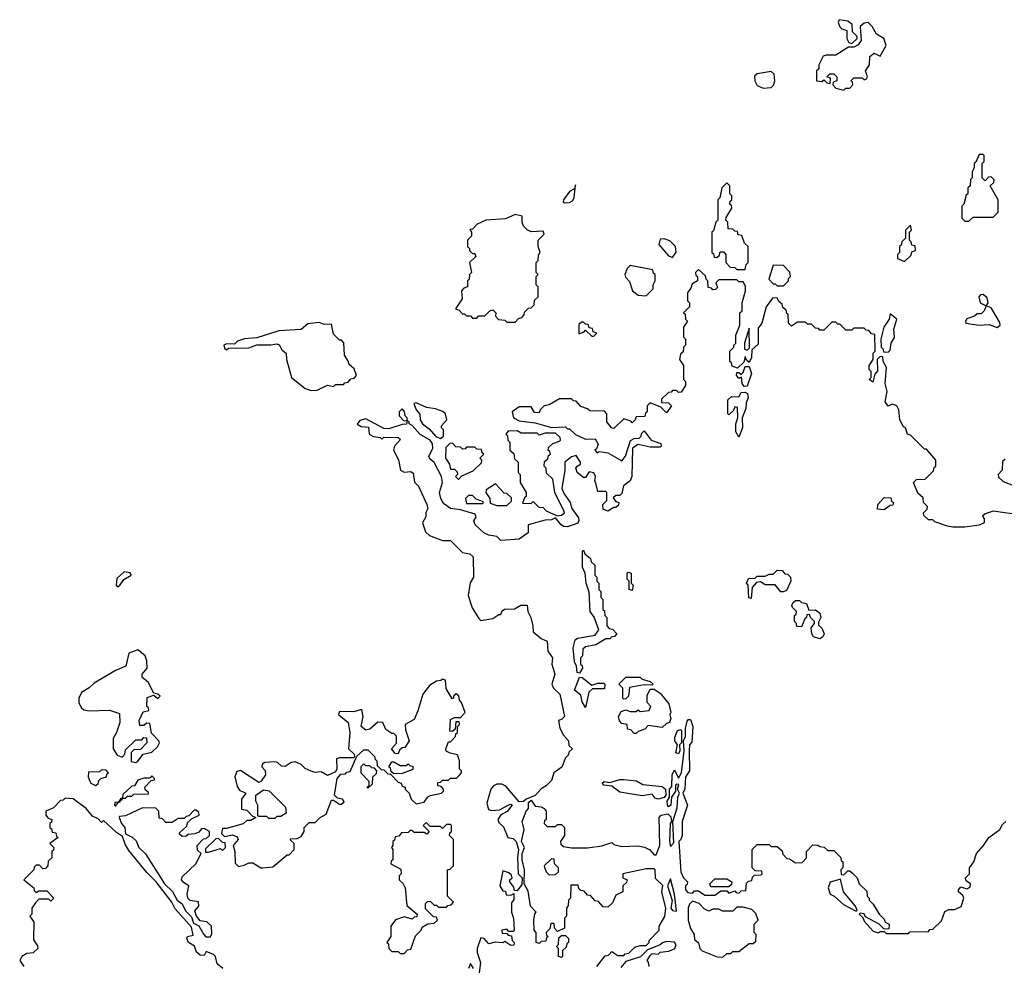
# Model space of a CAD drawing. Extents: x 1980017 to 2252640, y 74400 to 266395.
# Tile 116 of 256: x 2026050 to 2030930, y 242287 to 246979. Entities that reach past the tile are written whole.
import ezdxf

# ---------------------------------------------------------------- set-up
doc = ezdxf.new("R2010")
doc.units = 0

msp = doc.modelspace()

# ---------------------------------------------------------------- linework, layer by layer
at = {"layer": '0CON20XD'}
for points in [[(2030175, 246860), (2030200, 246885), (2030200, 246895), (2030178.3, 246918.3), (2030176.7, 246955), (2030155, 246971.2), (2030111.4, 246978.6), (2030106, 246965), (2030115, 246942.5), (2030125, 246932.5), (2030150, 246925), (2030150, 246885), (2030160, 246865), (2030175, 246860)], [(2030135, 246630), (2030145, 246640), (2030165, 246640), (2030180, 246655), (2030178.3, 246668.3), (2030170, 246675), (2030185, 246690), (2030225, 246690), (2030235, 246680), (2030247.5, 246685), (2030252.5, 246695), (2030242.5, 246725), (2030262.5, 246755), (2030263.9, 246796.1), (2030285, 246812.5), (2030315, 246797.5), (2030345, 246850), (2030333.3, 246885), (2030296.7, 246906.7), (2030274.3, 246945), (2030255, 246964.2), (2030235, 246962), (2030216.2, 246945), (2030220, 246875), (2030206.4, 246853.6), (2030185, 246842.5), (2030158.3, 246841.7), (2030095, 246802.5), (2030047, 246803), (2030033, 246797), (2030010, 246755), (2030010, 246735), (2030000, 246725), (2030000, 246675), (2030025, 246672.5), (2030035, 246680), (2030050, 246665), (2030067.5, 246662.5), (2030068.3, 246688.3), (2030050, 246695), (2030065, 246710), (2030085, 246710), (2030100, 246695), (2030100, 246675), (2030081.7, 246668.3), (2030080, 246655), (2030095, 246640), (2030135, 246630)], [(2029735, 246640), (2029775, 246642.5), (2029786.1, 246653.9), (2029793.3, 246675), (2029788.8, 246708.8), (2029775, 246722.5), (2029705, 246710), (2029691.7, 246698.3), (2029693.3, 246675), (2029705, 246652.5), (2029735, 246640)], [(2030755, 245980), (2030775, 246000), (2030875, 246000), (2030900, 246025), (2030900, 246085), (2030860, 246155), (2030878.3, 246171.7), (2030880, 246185), (2030865, 246200), (2030851.7, 246198.3), (2030835, 246180), (2030820, 246195), (2030820, 246265), (2030830, 246275), (2030830, 246305), (2030825, 246310), (2030805, 246310), (2030788.3, 246271.7), (2030780, 246265), (2030780, 246245), (2030770, 246225), (2030770, 246195), (2030763, 246187), (2030760, 246155), (2030750, 246145), (2030750, 246115), (2030741.7, 246108.3), (2030730, 246065), (2030720, 246055), (2030720, 245995), (2030735, 245980), (2030755, 245980)], [(2028750.5, 246070.5), (2028775, 246072.5), (2028789.5, 246080.5), (2028798.8, 246095), (2028805, 246160), (2028800, 246140), (2028775, 246126.2), (2028746, 246085), (2028744, 246075), (2028750.5, 246070.5)], [(2029645, 245740), (2029650, 245765), (2029660, 245775), (2029660, 245855), (2029641.7, 245871.7), (2029628.3, 245908.3), (2029611.7, 245911.7), (2029608.3, 245928.3), (2029595, 245930), (2029585, 245940), (2029561.7, 245941.7), (2029560, 245975), (2029550, 245985), (2029551.7, 245998.3), (2029580, 246045), (2029578.3, 246058.3), (2029570, 246065), (2029571.7, 246078.3), (2029580, 246085), (2029580, 246105), (2029570, 246115), (2029570, 246155), (2029555, 246170), (2029530, 246145), (2029520, 246095), (2029510, 246085), (2029510, 245985), (2029500, 245975), (2029488.3, 245931.7), (2029480, 245925), (2029480, 245825), (2029488.3, 245818.3), (2029491.7, 245801.7), (2029505, 245800), (2029518.3, 245811.7), (2029521.7, 245828.3), (2029538.3, 245828.3), (2029550, 245815), (2029550, 245775), (2029571.7, 245751.7), (2029595, 245750), (2029605, 245740), (2029645, 245740)], [(2028505, 245480), (2028521.7, 245498.3), (2028538.3, 245501.7), (2028550, 245515), (2028551.7, 245528.3), (2028571.7, 245548.3), (2028585, 245550), (2028600, 245565), (2028601.7, 245588.3), (2028620, 245605), (2028620, 245655), (2028610, 245665), (2028610, 245705), (2028620, 245715), (2028610, 245725), (2028610, 245775), (2028620, 245785), (2028621.7, 245811.7), (2028630, 245825), (2028620, 245855), (2028620, 245885), (2028650, 245915), (2028645, 245930), (2028585, 245927.5), (2028565, 245937.5), (2028547.5, 245955), (2028540, 245975), (2028540, 246005), (2028505, 246012.5), (2028458.1, 245991.9), (2028360, 245985), (2028317.5, 245965), (2028295, 245940), (2028281.7, 245938.3), (2028290, 245925), (2028290, 245905), (2028270, 245885), (2028270, 245855), (2028280, 245845), (2028280, 245835), (2028295, 245820), (2028305, 245820), (2028310, 245805), (2028280, 245775), (2028290, 245725), (2028280, 245715), (2028278.3, 245691.7), (2028270, 245685), (2028270, 245655), (2028251.7, 245648.3), (2028240, 245635), (2028242.5, 245595), (2028210, 245545), (2028228.3, 245538.3), (2028245, 245520), (2028255, 245520), (2028265, 245510), (2028285, 245510), (2028295, 245500), (2028315, 245500), (2028325, 245510), (2028355, 245510), (2028380, 245535), (2028395, 245540), (2028410, 245525), (2028408.3, 245508.3), (2028423, 245493), (2028455, 245490), (2028465, 245480), (2028505, 245480)], [(2030435, 245780), (2030468.3, 245811.7), (2030471.7, 245828.3), (2030490, 245835), (2030488.3, 245858.3), (2030471.7, 245861.7), (2030468.3, 245878.3), (2030460, 245885), (2030460, 245925), (2030470, 245935), (2030465, 245960), (2030440, 245935), (2030440, 245895), (2030421.7, 245878.3), (2030418.3, 245861.7), (2030410, 245855), (2030410, 245825), (2030400, 245815), (2030400, 245795), (2030435, 245780)], [(2029285, 245800), (2029302.9, 245827.1), (2029300.8, 245855), (2029271.7, 245881.7), (2029245, 245892.5), (2029225, 245890), (2029217.5, 245865), (2029265, 245807.5), (2029285, 245800)], [(2029155, 245610), (2029190, 245645), (2029190, 245665), (2029200, 245685), (2029200, 245715), (2029191.7, 245721.7), (2029188.3, 245738.3), (2029075, 245760), (2029060, 245745), (2029050, 245715), (2029053, 245703), (2029071.7, 245681.7), (2029087.5, 245635), (2029115, 245612.5), (2029155, 245610)], [(2029835, 245660), (2029860, 245685), (2029860, 245695), (2029870, 245705), (2029867, 245727), (2029835, 245760), (2029785, 245762.5), (2029763, 245693), (2029785, 245670), (2029795, 245670), (2029805, 245660), (2029835, 245660)], [(2031015, 244522.5), (2030875, 244542.5), (2030835, 244530), (2030821.7, 244518.3), (2030830, 244505), (2030830, 244485), (2030805, 244473.3), (2030735, 244462.5), (2030675, 244462.5), (2030648.3, 244468.3), (2030585, 244490), (2030575, 244500), (2030555, 244500), (2030531.7, 244521.7), (2030530, 244535), (2030548.3, 244551.7), (2030550, 244565), (2030530, 244585), (2030528.3, 244608.3), (2030501.7, 244631.7), (2030480, 244685), (2030495, 244700), (2030538.3, 244701.7), (2030578.3, 244741.7), (2030581.7, 244758.3), (2030590, 244765), (2030590, 244795), (2030545, 244850), (2030535, 244850), (2030465, 244920), (2030450, 244925), (2030440, 244955), (2030430, 244960), (2030412.5, 244995), (2030407.5, 245045), (2030397.5, 245065), (2030375, 245072.5), (2030355, 245062.5), (2030340, 245085), (2030348.8, 245135), (2030340, 245175), (2030346.7, 245255), (2030330, 245285), (2030328.3, 245308.3), (2030315, 245310), (2030300, 245295), (2030301.7, 245238.3), (2030288.3, 245221.7), (2030278.3, 245181.7), (2030260, 245195), (2030270, 245205), (2030270, 245235), (2030260, 245245), (2030260, 245265), (2030280, 245295), (2030280, 245325), (2030290, 245335), (2030288.3, 245418.3), (2030271.7, 245421.7), (2030258.3, 245438.3), (2030245, 245440), (2030235, 245450), (2030185, 245450), (2030175, 245440), (2030145, 245440), (2030115, 245470), (2030105, 245470), (2030095, 245480), (2030075, 245480), (2030035, 245440), (2030015, 245440), (2030008.3, 245448.3), (2029995, 245450), (2029975, 245470), (2029955, 245470), (2029945, 245480), (2029905, 245480), (2029875, 245460), (2029860, 245475), (2029858.3, 245518.3), (2029851.7, 245521.7), (2029848.3, 245538.3), (2029831.7, 245551.7), (2029828.3, 245568.3), (2029811.7, 245581.7), (2029805, 245600), (2029781.7, 245598.3), (2029750, 245555), (2029727.5, 245475), (2029710.7, 245449.3), (2029709.3, 245370.7), (2029678.3, 245341.7), (2029676.2, 245305), (2029665, 245280), (2029651.7, 245291.7), (2029645, 245310), (2029638.3, 245281.7), (2029608.3, 245251.7), (2029581.7, 245261.7), (2029578.3, 245278.3), (2029570, 245285), (2029570, 245335), (2029590, 245355), (2029590, 245365), (2029600, 245375), (2029600, 245415), (2029620, 245465), (2029620, 245525), (2029630, 245535), (2029630, 245575), (2029647.5, 245635), (2029647, 245657), (2029635, 245680), (2029615, 245680), (2029605, 245690), (2029515, 245690), (2029500, 245675), (2029508.3, 245651.7), (2029498.3, 245641.7), (2029485, 245640), (2029478.3, 245648.3), (2029461.7, 245651.7), (2029460, 245685), (2029451.7, 245691.7), (2029448.3, 245708.3), (2029415, 245740), (2029400, 245725), (2029401.7, 245711.7), (2029410, 245705), (2029410, 245685), (2029381.7, 245668.3), (2029378.3, 245651.7), (2029360, 245625), (2029360, 245585), (2029370, 245575), (2029370, 245555), (2029340, 245525), (2029348.3, 245518.3), (2029350, 245495), (2029360, 245485), (2029340, 245455), (2029340, 245405), (2029350, 245395), (2029350, 245365), (2029340, 245355), (2029338.3, 245331.7), (2029325, 245320), (2029320, 245295), (2029340, 245265), (2029340, 245195), (2029350, 245185), (2029350, 245165), (2029328.3, 245131.7), (2029315, 245130), (2029305, 245140), (2029285, 245140), (2029278.3, 245131.7), (2029265, 245130), (2029231.7, 245098.3), (2029231.7, 245081.7), (2029265, 245080), (2029280, 245065), (2029255, 245030), (2029228.3, 245058.3), (2029175, 245080), (2029160, 245065), (2029160, 245035), (2029151.7, 245028.3), (2029148.3, 245011.7), (2029105, 245010), (2029100, 244995), (2029085, 244980), (2029078.3, 244988.3), (2029045, 245000), (2028995, 244952.5), (2028982.5, 244955), (2028960, 244985), (2028960, 245025), (2028948.3, 245038.3), (2028875, 245040), (2028865, 245050), (2028831.7, 245061.7), (2028808.3, 245088.3), (2028795, 245090), (2028785, 245100), (2028725, 245100), (2028675, 245070), (2028650, 245065), (2028630, 245045), (2028625, 245030), (2028601.7, 245031.7), (2028585, 245060), (2028525, 245060), (2028490, 245035), (2028496.7, 245005), (2028525, 244990), (2028605, 244980), (2028685, 244957.5), (2028755, 244960), (2028765, 244950), (2028775, 244950), (2028805, 244922.5), (2028855, 244900), (2028901.7, 244901.7), (2028916.7, 244875), (2028908.3, 244851.7), (2028900, 244845), (2028911.7, 244831.7), (2028922.5, 244837.5), (2028965, 244832.5), (2029035, 244792.5), (2029052.5, 244815), (2029077, 244893), (2029095, 244902.5), (2029120, 244905), (2029130, 244915), (2029131.7, 244928.3), (2029145, 244940), (2029180, 244895), (2029228.3, 244878.3), (2029230, 244865), (2029225, 244860), (2029175, 244860), (2029115, 244872.5), (2029087.5, 244855), (2029083.3, 244715), (2029076.4, 244693.6), (2029042.5, 244667.5), (2029035, 244630), (2029025, 244620), (2029005, 244620), (2028991.7, 244608.3), (2029005, 244590), (2029020, 244585), (2029018.3, 244571.7), (2029005, 244560), (2028995, 244560), (2028965, 244542.5), (2028941.7, 244551.7), (2028940, 244575), (2028960, 244595), (2028960, 244635), (2028955, 244640), (2028915, 244640), (2028907.5, 244675), (2028900, 244695), (2028903.3, 244715), (2028895, 244732.5), (2028873, 244737), (2028855, 244710), (2028845, 244710), (2028812.5, 244735), (2028806.7, 244755), (2028813.6, 244766.4), (2028830, 244775), (2028830, 244785), (2028808.3, 244818.3), (2028785, 244812.5), (2028752.5, 244785), (2028752.5, 244745), (2028737.5, 244655), (2028747.9, 244627.9), (2028778.6, 244585), (2028786, 244555), (2028819.1, 244509.1), (2028821.9, 244495), (2028816.3, 244483.7), (2028765, 244465.6), (2028747.1, 244467.1), (2028734.3, 244474.3), (2028705, 244510), (2028685, 244498.8), (2028655, 244498), (2028570, 244475), (2028570, 244435), (2028525, 244403.3), (2028435, 244397.5), (2028415, 244417.5), (2028375, 244423.3), (2028350, 244435), (2028307.5, 244475), (2028301.2, 244495), (2028312.5, 244515), (2028307.1, 244527.1), (2028235, 244550), (2028185, 244555.7), (2028150.2, 244580.2), (2028136.7, 244605), (2028130.6, 244635), (2028145.8, 244684.2), (2028140.6, 244715), (2028105, 244783.8), (2028082.2, 244802.2), (2028077.5, 244815), (2028096.9, 244853.1), (2028095.5, 244875.5), (2028083.8, 244895), (2028035, 244922.5), (2027995, 244967.5), (2027980, 244975), (2027980, 244985), (2027970, 244990), (2027970, 245005), (2027960, 245015), (2027957, 245037), (2027945, 245050), (2027930, 245035), (2027930, 245015), (2027951.7, 244991.7), (2027970, 244990), (2027967, 244973), (2027945, 244972.5), (2027879.3, 244950.7), (2027855, 244952.5), (2027765, 245000), (2027735, 244992.5), (2027723, 244973), (2027743, 244963), (2027778.3, 244958.3), (2027782.5, 244925), (2027803, 244913), (2027837, 244907), (2027845, 244900), (2027855, 244910), (2027925, 244907.5), (2027937, 244897), (2027907.5, 244865), (2027902.5, 244845), (2027927, 244797), (2027937.5, 244745), (2027955, 244736.7), (2027989.3, 244739.3), (2028000.7, 244730.7), (2028006.1, 244686.1), (2028026.1, 244666.1), (2028068, 244575), (2028072.5, 244555), (2028063.6, 244536.4), (2028063.3, 244515), (2028046.2, 244485), (2028060.8, 244440.8), (2028081.7, 244421.7), (2028145, 244397.5), (2028185, 244397.5), (2028245, 244337.5), (2028281.7, 244331.7), (2028297, 244317), (2028300, 244215), (2028283, 244187), (2028272.5, 244125), (2028293, 244063), (2028325, 244010), (2028335, 244000), (2028395, 244010), (2028425, 244030), (2028435, 244030), (2028441.7, 244048.3), (2028452.5, 244057.5), (2028501.7, 244058.3), (2028533.3, 244076.7), (2028565, 244076.7), (2028568.8, 244045), (2028583.8, 244015), (2028593.8, 243975), (2028594.3, 243944.3), (2028635, 243912), (2028665, 243897.5), (2028668.3, 243848.3), (2028690, 243815), (2028687.5, 243785), (2028702.5, 243735), (2028686.7, 243685), (2028696.2, 243665), (2028726.7, 243635), (2028750, 243525), (2028735, 243510), (2028720, 243505), (2028727, 243467), (2028745, 243432.5), (2028770, 243405), (2028771.7, 243381.7), (2028790, 243365), (2028771.7, 243348.3), (2028770, 243335), (2028755, 243320), (2028736.4, 243273.6), (2028697.5, 243245), (2028685, 243207.5), (2028659.5, 243180.5), (2028634.4, 243165.6), (2028605, 243132.5), (2028560, 243115), (2028547, 243103), (2028525, 243102.5), (2028459.3, 243179.3), (2028439.1, 243189.1), (2028415, 243190), (2028398.1, 243181.9), (2028385.8, 243165), (2028365.7, 243095), (2028373.3, 243063.3), (2028388.3, 243058.3), (2028428.1, 243061.9), (2028475, 243086.7), (2028485, 243090), (2028490, 243085), (2028466.7, 243053.3), (2028435, 243036.7), (2028420, 243015), (2028425, 243000), (2028448.3, 242978.3), (2028470, 242925), (2028495, 242920), (2028510, 242905), (2028522.5, 242865), (2028517.5, 242825), (2028520, 242745), (2028540, 242725), (2028538.3, 242691.7), (2028515, 242660), (2028501.7, 242661.7), (2028498.3, 242678.3), (2028480, 242705), (2028480, 242715), (2028490, 242725), (2028488.3, 242738.3), (2028475, 242750), (2028445, 242760), (2028430, 242685), (2028445, 242660), (2028458.3, 242658.3), (2028461.7, 242641.7), (2028485, 242640), (2028498.3, 242648.3), (2028498.3, 242618.3)], [(2030895, 245453.3), (2030910, 245465), (2030907, 245477), (2030865, 245550), (2030840, 245560), (2030850, 245575), (2030845, 245600), (2030826, 245616), (2030812.5, 245615), (2030803.3, 245605), (2030810, 245575), (2030840, 245560), (2030830, 245535), (2030815, 245520), (2030795, 245520), (2030781.7, 245508.3), (2030744, 245496), (2030737.5, 245485), (2030740, 245475), (2030805, 245463.8), (2030855, 245467.5), (2030895, 245453.3)], [(2030355, 245330), (2030365, 245340), (2030370, 245375), (2030386.1, 245403.9), (2030382.5, 245445), (2030397.5, 245495), (2030365, 245520), (2030360, 245495), (2030332.5, 245455), (2030317.5, 245395), (2030320, 245355), (2030330, 245345), (2030331.7, 245331.7), (2030355, 245330)], [(2027495, 245140), (2027525, 245142.5), (2027575, 245167.5), (2027605, 245160), (2027615, 245170), (2027655, 245170), (2027661.7, 245178.3), (2027678.3, 245181.7), (2027691.7, 245198.3), (2027708.3, 245201.7), (2027720, 245215), (2027708.3, 245248.3), (2027681.7, 245271.7), (2027680, 245285), (2027660, 245315), (2027657, 245377), (2027645, 245390), (2027635, 245390), (2027605, 245420), (2027595, 245470), (2027558.3, 245468.3), (2027535, 245477.5), (2027478.3, 245471.7), (2027445, 245442.5), (2027333.6, 245436.4), (2027225, 245402.5), (2027163.6, 245396.4), (2027130, 245385), (2027115, 245370), (2027075, 245372.5), (2027062.5, 245365), (2027065, 245350), (2027075, 245342.5), (2027085, 245350), (2027185, 245352.5), (2027225, 245367.5), (2027295, 245366.7), (2027325, 245372.5), (2027336.4, 245366.4), (2027350.7, 245340.7), (2027370, 245325), (2027372.5, 245295), (2027397.5, 245205), (2027465, 245150), (2027495, 245140)], [(2028895, 245410), (2028910, 245425), (2028891.7, 245431.7), (2028888.3, 245448.3), (2028871.7, 245451.7), (2028868.3, 245468.3), (2028855, 245470), (2028845, 245480), (2028835, 245480), (2028821.7, 245468.3), (2028821.7, 245421.7), (2028848.3, 245431.7), (2028855, 245440), (2028885, 245410), (2028895, 245410)], [(2029655, 245340), (2029667.5, 245352.5), (2029665, 245450), (2029642.5, 245375), (2029642.5, 245345), (2029655, 245340)], [(2029640, 245160), (2029630, 245175), (2029627, 245207), (2029615, 245200), (2029603, 245217), (2029605, 245230), (2029615, 245230), (2029625, 245220), (2029635, 245230), (2029645, 245260), (2029665, 245260), (2029676.7, 245225), (2029655, 245162.5), (2029640, 245160)], [(2029615, 244910), (2029600, 244935), (2029600, 244975), (2029610, 245005), (2029607, 245057), (2029595, 245060), (2029588.3, 245041.7), (2029565, 245020), (2029560, 245025), (2029560, 245095), (2029578.3, 245111.7), (2029615, 245110), (2029625, 245130), (2029645, 245132.5), (2029657.5, 245125), (2029660, 245105), (2029650.7, 245079.3), (2029649.3, 245050.7), (2029630, 245005), (2029632.5, 244955), (2029615, 244910)], [(2028135, 244902.5), (2028150, 244915), (2028150, 244945), (2028140, 244955), (2028140, 244965), (2028167.5, 244995), (2028161.2, 245025), (2028146.8, 245036.8), (2028110.5, 245050.5), (2028066.7, 245056.7), (2028015, 245078.8), (2028004, 245076), (2028014.3, 245044.3), (2028033.9, 245023.9), (2028034.2, 244995), (2028045.8, 244975), (2028080, 244950), (2028113.2, 244913.2), (2028135, 244902.5)], [(2028715, 244520), (2028735, 244522.5), (2028750, 244535), (2028747.5, 244545), (2028702.5, 244635), (2028691.7, 244701.7), (2028661.7, 244731.7), (2028660, 244755), (2028650, 244765), (2028651.7, 244788.3), (2028668.3, 244801.7), (2028671.7, 244818.3), (2028680, 244825), (2028678.3, 244838.3), (2028670, 244845), (2028671.7, 244858.3), (2028691.7, 244878.3), (2028725, 244890), (2028730, 244895), (2028728.3, 244908.3), (2028705, 244930), (2028655, 244930), (2028625, 244920), (2028615, 244930), (2028535, 244930), (2028515, 244940), (2028471.7, 244938.3), (2028460, 244925), (2028468.3, 244918.3), (2028470, 244895), (2028480, 244885), (2028480, 244845), (2028498.3, 244828.3), (2028501.7, 244801.7), (2028520, 244785), (2028520, 244735), (2028530, 244725), (2028530, 244685), (2028560, 244635), (2028560, 244615), (2028551.7, 244608.3), (2028541.7, 244581.7), (2028585, 244580), (2028595, 244590), (2028623, 244563), (2028645, 244560), (2028660, 244545), (2028695, 244527.5), (2028715, 244520)], [(2028225, 244700), (2028241.7, 244718.3), (2028298.3, 244741.7), (2028338.3, 244781.7), (2028340, 244795), (2028330, 244805), (2028350, 244825), (2028341.7, 244831.7), (2028338.3, 244848.3), (2028315, 244850), (2028305, 244860), (2028265, 244860), (2028258.3, 244851.7), (2028245, 244850), (2028235, 244860), (2028211.7, 244861.7), (2028195, 244880), (2028181.7, 244878.3), (2028161.7, 244858.3), (2028160, 244805), (2028180, 244775), (2028185, 244750), (2028205, 244750), (2028218.3, 244738.3), (2028220, 244725), (2028210, 244715), (2028225, 244700)], [(2030935, 244800), (2030921.7, 244788.3), (2030920, 244745), (2030900, 244725), (2030901.7, 244711.7), (2030925, 244690), (2030975, 244670)], [(2028465, 244570), (2028488.3, 244591.7), (2028488.3, 244608.3), (2028465, 244630), (2028451.7, 244631.7), (2028408.3, 244678.3), (2028361.7, 244648.3), (2028360, 244635), (2028380, 244605), (2028381.7, 244581.7), (2028415, 244570), (2028465, 244570)], [(2028345, 244580), (2028348.3, 244588.3), (2028311.7, 244601.7), (2028295, 244620), (2028275, 244620), (2028260, 244605), (2028265, 244580), (2028345, 244580)], [(2030335, 244550), (2030301.7, 244551.7), (2030302.5, 244575), (2030335, 244610), (2030368.3, 244608.3), (2030371.7, 244591.7), (2030380, 244585), (2030378.3, 244571.7), (2030365, 244570), (2030335, 244550)], [(2028825, 243740), (2028813, 243743), (2028810, 243775), (2028800, 243795), (2028793.3, 243865), (2028802.5, 243905), (2028815, 243912.5), (2028901.7, 243928.3), (2028920, 243955), (2028897, 244017), (2028877.5, 244045), (2028871.7, 244141.7), (2028857.5, 244185), (2028852.5, 244235), (2028840, 244265), (2028840, 244345), (2028845, 244350), (2028851.7, 244331.7), (2028878.3, 244308.3), (2028881.7, 244291.7), (2028900, 244275), (2028900, 244225), (2028910, 244215), (2028910, 244195), (2028920, 244185), (2028920, 244155), (2028930, 244145), (2028930, 244115), (2028940, 244105), (2028940, 244055), (2028948.3, 244048.3), (2028950, 244025), (2028960, 244015), (2028960, 243975), (2028971.7, 243961.7), (2028988.3, 243958.3), (2029010, 243935), (2028998.3, 243921.7), (2028985, 243920), (2028975, 243910), (2028955, 243910), (2028905, 243880), (2028855, 243870), (2028841.7, 243858.3), (2028840, 243825), (2028830, 243815), (2028830, 243785), (2028838.3, 243778.3), (2028840, 243765), (2028825, 243740)], [(2029675, 244110), (2029663, 244113), (2029660, 244175), (2029652.5, 244185), (2029661.7, 244208.3), (2029695, 244210), (2029705, 244220), (2029745, 244220), (2029765, 244230), (2029785, 244230), (2029805, 244250), (2029828.3, 244248.3), (2029841.7, 244231.7), (2029855, 244230), (2029870, 244215), (2029872.5, 244195), (2029850, 244150), (2029835, 244142.5), (2029822.5, 244142.5), (2029795, 244177.5), (2029745, 244177.5), (2029721.7, 244191.7), (2029701.7, 244188.3), (2029680, 244165), (2029675, 244110)], [(2026535, 244167.5), (2026545, 244172.5), (2026566.1, 244203.9), (2026603.3, 244225), (2026597.5, 244237.5), (2026568.3, 244241.7), (2026530.7, 244209.3), (2026527.5, 244175), (2026535, 244167.5)], [(2029085, 244150), (2029070, 244155), (2029070, 244195), (2029060, 244205), (2029060, 244235), (2029065, 244240), (2029080, 244235), (2029080, 244185), (2029090, 244175), (2029085, 244150)], [(2030015, 243910), (2029985, 243920), (2029976.7, 243935), (2029972.5, 243965), (2029990, 243985), (2029990, 243995), (2029970, 244015), (2029965, 244030), (2029951.7, 244028.3), (2029950, 244015), (2029941.7, 244008.3), (2029925, 243970), (2029901.7, 243971.7), (2029900, 243985), (2029890, 243995), (2029890, 244025), (2029898.3, 244031.7), (2029900, 244045), (2029880, 244065), (2029877.5, 244075), (2029881.7, 244088.3), (2029895, 244100), (2029915, 244100), (2029925, 244090), (2029950, 244085), (2029961.7, 244051.7), (2029995, 244053.3), (2030015, 244037.5), (2030020, 244015), (2030008.3, 243991.7), (2030008.3, 243978.3), (2030025, 243962.5), (2030037.5, 243935), (2030030, 243920), (2030015, 243910)], [(2026625, 243297.5), (2026635, 243303.3), (2026661.7, 243338.3), (2026705, 243347.5), (2026732.5, 243375), (2026742.5, 243395), (2026740, 243405), (2026703, 243443), (2026695, 243490), (2026678.3, 243491.7), (2026665, 243480), (2026645, 243480), (2026642.5, 243505), (2026661.7, 243548.3), (2026690, 243555), (2026688.3, 243568.3), (2026680, 243575), (2026681.7, 243618.3), (2026715, 243630), (2026735, 243613.3), (2026746.7, 243625), (2026735, 243636.2), (2026715, 243640), (2026686.7, 243695), (2026657.5, 243717.5), (2026657.5, 243735), (2026682.2, 243765), (2026680.8, 243800.8), (2026671.2, 243825), (2026635, 243855.8), (2026591.2, 243838.8), (2026576.4, 243773.6), (2026525, 243752.5), (2026419.3, 243690.7), (2026395, 243667.5), (2026356.1, 243643.9), (2026342.5, 243615), (2026343, 243593), (2026357, 243567), (2026368.3, 243558.3), (2026395, 243552.5), (2026495, 243556.7), (2026545, 243540), (2026546.7, 243495), (2026530, 243445), (2026512.5, 243415), (2026512.5, 243365), (2026533.3, 243333.3), (2026557.5, 243322.5), (2026571.7, 243338.3), (2026575, 243360), (2026625, 243410), (2026655, 243410), (2026665, 243420), (2026678.3, 243418.3), (2026680, 243395), (2026648.3, 243361.7), (2026615, 243360), (2026603, 243347), (2026601.7, 243301.7), (2026625, 243297.5)], [(2027255, 242774), (2027305, 242780), (2027375, 242840), (2027385, 242840), (2027410, 242865), (2027410, 242895), (2027391.7, 242911.7), (2027391.7, 242918.3), (2027425, 242920), (2027445, 242930), (2027460, 242955), (2027460, 242975), (2027485, 243000), (2027515, 243000), (2027540, 243025), (2027569.3, 243040.7), (2027595, 243110), (2027605, 243110), (2027635, 243090), (2027645, 243090), (2027658.3, 243101.7), (2027650, 243115), (2027625, 243120), (2027610, 243135), (2027623, 243217), (2027641.7, 243238.3), (2027665, 243240), (2027671.7, 243248.3), (2027688.3, 243251.7), (2027721.7, 243328.3), (2027755, 243360), (2027775, 243360), (2027810, 243325), (2027810, 243315), (2027820, 243305), (2027821.7, 243281.7), (2027841.7, 243261.7), (2027855, 243260), (2027875, 243240), (2027888.3, 243238.3), (2027925, 243200), (2027940, 243195), (2027945, 243180), (2027960, 243175), (2027960, 243165), (2027980, 243145), (2027990, 243115), (2028015, 243092.5), (2028055, 243100), (2028073.3, 243126.7), (2028086.7, 243133.3), (2028140, 243145), (2028150, 243155), (2028150, 243165), (2028138.3, 243178.3), (2028121.7, 243181.7), (2028121.7, 243198.3), (2028135, 243200), (2028145, 243210), (2028175, 243210), (2028185, 243220), (2028215, 243220), (2028228.3, 243231.7), (2028240, 243245), (2028240, 243255), (2028230, 243265), (2028230, 243305), (2028220, 243335), (2028183, 243343), (2028163.8, 243353.8), (2028162.5, 243365), (2028175, 243400), (2028185, 243400), (2028210, 243425), (2028211.7, 243438.3), (2028220, 243445), (2028220, 243475), (2028230, 243485), (2028228.3, 243498.3), (2028211.7, 243498.3), (2028208.3, 243461.7), (2028195, 243450), (2028181.7, 243451.7), (2028185, 243510), (2028205, 243520), (2028235, 243520), (2028257.5, 243545), (2028240, 243595), (2028230, 243605), (2028227, 243627), (2028213, 243637), (2028200, 243625), (2028200, 243615), (2028193, 243613), (2028163, 243663), (2028160, 243705), (2028145, 243710), (2028137, 243703), (2028115, 243700), (2028080.7, 243679.3), (2028047.5, 243635), (2028023, 243553), (2028005, 243510), (2027960, 243485), (2027961.7, 243458.3), (2027980, 243405), (2027958.3, 243371.7), (2027945, 243370), (2027931.7, 243358.3), (2027925, 243340), (2027911.7, 243341.7), (2027892.5, 243365), (2027917, 243393), (2027917, 243427), (2027905, 243440), (2027895, 243440), (2027865, 243460), (2027850, 243495), (2027825, 243497.5), (2027785, 243462.5), (2027765, 243457.5), (2027742.5, 243475), (2027752.5, 243525), (2027745, 243560), (2027705, 243547.5), (2027635, 243550), (2027630, 243535), (2027677.5, 243495), (2027686.7, 243445), (2027680, 243365), (2027708.3, 243338.3), (2027710, 243325), (2027705, 243320), (2027635, 243320), (2027620, 243315), (2027622.5, 243265), (2027615, 243250), (2027575, 243232.5), (2027545, 243250), (2027515, 243247.5), (2027495, 243253.3), (2027465, 243267.5), (2027445, 243287.5), (2027415, 243300), (2027395, 243297.5), (2027365, 243277.5), (2027348.3, 243278.3), (2027327, 243297), (2027315, 243300), (2027265, 243297.5), (2027251.7, 243288.3), (2027250, 243275), (2027267, 243257), (2027267.5, 243235), (2027246.4, 243203.6), (2027235, 243197.5), (2027145, 243257.5), (2027127, 243253), (2027116.7, 243225), (2027128.6, 243178.6), (2027140, 243160), (2027170, 243145), (2027150, 243115), (2027150, 243065), (2027175, 243060), (2027201.7, 243031.7), (2027220, 243025), (2027195, 243010), (2027175, 243010), (2027157, 242993), (2027075, 242970), (2027055, 242970), (2027050, 242945), (2027065, 242930), (2027105, 242937.5), (2027128.3, 242928.3), (2027132.5, 242915), (2027107.5, 242885), (2027115.8, 242855), (2027118.1, 242798.1), (2027135, 242780.8), (2027162.1, 242787.9), (2027185, 242800), (2027205, 242798.8), (2027245, 242774), (2027255, 242774)], [(2028855, 243570), (2028838.3, 243598.3), (2028830.7, 243630.7), (2028800, 243655), (2028825, 243720), (2028838.3, 243718.3), (2028885, 243680), (2028915, 243690), (2028945, 243690), (2028950, 243685), (2028948.3, 243661.7), (2028888.3, 243661.7), (2028870, 243645), (2028855, 243570)], [(2029045, 243610), (2029040, 243615), (2029040, 243665), (2029020, 243685), (2029055, 243720), (2029125, 243720), (2029135, 243710), (2029175, 243697.5), (2029190, 243685), (2029185, 243680), (2029145, 243682.5), (2029071.7, 243668.3), (2029067.5, 243625), (2029055, 243612.5), (2029045, 243610)], [(2029105, 243440), (2029095, 243440), (2029078.3, 243458.3), (2029061.7, 243461.7), (2029060, 243485), (2029035, 243490), (2029023, 243503), (2029017.5, 243525), (2029030.7, 243549.3), (2029055, 243557.5), (2029075, 243550), (2029105, 243550), (2029115, 243557.5), (2029125, 243550), (2029170, 243555), (2029177.5, 243575), (2029160, 243595), (2029160.7, 243629.3), (2029175, 243660), (2029195, 243660), (2029225, 243640), (2029267, 243587), (2029277.5, 243545), (2029272.5, 243535), (2029277.5, 243515), (2029270, 243495), (2029255, 243490), (2029235, 243470), (2029165, 243480), (2029148.3, 243461.7), (2029115, 243450), (2029105, 243440)], [(2029283.9, 243236.1), (2029295, 243260), (2029315, 243220), (2029330, 243245), (2029342.5, 243355), (2029340, 243405), (2029350, 243425), (2029350, 243465), (2029358.3, 243501.7), (2029365, 243510), (2029375, 243510), (2029386.7, 243475), (2029381.7, 243398.3), (2029370, 243385), (2029367.5, 243355), (2029370, 243255), (2029350, 243225), (2029347, 243167), (2029337.5, 243145), (2029360, 243085), (2029333.3, 243005), (2029333.3, 242935), (2029327.5, 242915), (2029317.5, 242905), (2029327.5, 242755), (2029340, 242725), (2029360, 242705), (2029358.3, 242691.7), (2029350, 242685), (2029350, 242665), (2029361.7, 242651.7), (2029385, 242650), (2029395, 242660), (2029415, 242660), (2029445, 242640), (2029495, 242640), (2029525, 242660), (2029555, 242660), (2029565, 242650), (2029595, 242660), (2029601.7, 242651.7), (2029615, 242650), (2029625, 242660), (2029648.3, 242661.7), (2029651.7, 242698.3), (2029661.7, 242708.3), (2029678.3, 242711.7), (2029681.7, 242728.3), (2029691.7, 242738.3), (2029725, 242740), (2029730, 242745), (2029728.3, 242758.3), (2029695, 242760), (2029680, 242775), (2029680, 242865), (2029705, 242890), (2029765, 242890), (2029775, 242880), (2029805, 242880), (2029828.3, 242858.3), (2029831.7, 242841.7), (2029851.7, 242821.7), (2029865, 242820), (2029895, 242800), (2029928.3, 242801.7), (2029950, 242825), (2029950, 242855), (2029981.7, 242888.3), (2030005, 242887.5), (2030015, 242880), (2030037, 242877), (2030055, 242860), (2030085, 242860), (2030118.3, 242828.3), (2030121.7, 242811.7), (2030130, 242805), (2030130, 242775), (2030120, 242765), (2030121.7, 242741.7), (2030135, 242740), (2030155, 242760), (2030165, 242760), (2030178.3, 242748.3), (2030200, 242725), (2030210, 242695), (2030248.3, 242658.3), (2030250, 242635), (2030260, 242625), (2030260, 242615), (2030280, 242595), (2030310, 242545), (2030335, 242520), (2030340, 242505), (2030360, 242495), (2030358.3, 242471.7), (2030335, 242470), (2030310, 242495), (2030242.5, 242532.5), (2030235, 242547.5), (2030215, 242550), (2030210, 242545), (2030228.3, 242528.3), (2030235, 242510), (2030280.7, 242460.7), (2030305, 242452.5), (2030315, 242460), (2030335, 242460), (2030345, 242450), (2030455, 242450), (2030461.7, 242458.3), (2030555, 242460), (2030561.7, 242468.3), (2030575, 242470), (2030618.3, 242511.7), (2030635, 242557.5), (2030655, 242567.5), (2030685, 242567.5), (2030716.2, 242583.8), (2030730, 242625), (2030725, 242637.5), (2030702.5, 242655), (2030702.5, 242665), (2030715, 242680), (2030745, 242670), (2030760.7, 242679.3), (2030762.5, 242695), (2030740.7, 242710.7), (2030737.5, 242725), (2030757.5, 242745), (2030758, 242775), (2030778.8, 242805), (2030792.5, 242845), (2030827.5, 242885), (2030852.5, 242925), (2030907.5, 242965), (2030920.7, 242989.3), (2030937.5, 243005)], [(2029315, 243340), (2029302.5, 243345), (2029310, 243385), (2029297.5, 243405), (2029297, 243423), (2029310, 243455), (2029325, 243460), (2029330, 243455), (2029330, 243395), (2029320, 243385), (2029322.5, 243355), (2029315, 243340)], [(2027775, 243170), (2027798.3, 243191.7), (2027800, 243225), (2027818.3, 243241.7), (2027820, 243255), (2027808.3, 243268.3), (2027795, 243270), (2027785, 243280), (2027765, 243280), (2027755, 243290), (2027740, 243275), (2027740, 243245), (2027780, 243205), (2027780, 243180), (2027770, 243175), (2027775, 243170)], [(2027905, 243240), (2027891.7, 243251.7), (2027888.3, 243268.3), (2027880, 243275), (2027895, 243300), (2027905, 243300), (2027935, 243282.5), (2027965, 243282.5), (2027975, 243290), (2027985, 243280), (2027998.3, 243278.3), (2027998.3, 243261.7), (2027945, 243242.5), (2027905, 243240)], [(2026425, 243182.5), (2026438.3, 243191.7), (2026441.7, 243208.3), (2026451.7, 243218.3), (2026480, 243225), (2026481.7, 243238.3), (2026490, 243245), (2026478.3, 243258.3), (2026455, 243260), (2026445, 243250), (2026391.7, 243248.3), (2026390, 243225), (2026397.5, 243205), (2026403.3, 243195), (2026425, 243182.5)], [(2026525, 243080), (2026540, 243100), (2026548.3, 243101.7), (2026550, 243110), (2026558.3, 243111.7), (2026560, 243120), (2026575, 243120), (2026585, 243130), (2026605, 243130), (2026615, 243140), (2026688.3, 243141.7), (2026688.3, 243148.3), (2026671.7, 243161.7), (2026670, 243175), (2026701.7, 243208.3), (2026718.3, 243211.7), (2026718.3, 243218.3), (2026705, 243230), (2026695, 243220), (2026665, 243220), (2026635, 243210), (2026618.3, 243181.7), (2026605, 243180), (2026561.7, 243138.3), (2026560, 243120), (2026551.7, 243118.3), (2026540, 243100), (2026521.7, 243098.3), (2026520, 243085), (2026525, 243080)], [(2028910, 242285), (2028951.7, 242338.3), (2028968.3, 242341.7), (2028985, 242360), (2029015, 242340), (2029045, 242340), (2029051.7, 242348.3), (2029068.3, 242351.7), (2029098.3, 242381.7), (2029125, 242390), (2029155, 242390), (2029170, 242405), (2029170, 242415), (2029220, 242465), (2029220, 242485), (2029247, 242533), (2029252.5, 242575), (2029233.3, 242655), (2029237, 242687), (2029201.7, 242721.7), (2029200, 242765), (2029195, 242770), (2029155, 242770), (2029040, 242745), (2029040, 242725), (2029060, 242715), (2029058.3, 242701.7), (2029040, 242685), (2029040, 242655), (2029005, 242640), (2028988.3, 242601.7), (2028965, 242580), (2028941.7, 242581.7), (2028918.3, 242608.3), (2028901.7, 242611.7), (2028878.3, 242638.3), (2028865, 242640), (2028848.3, 242658.3), (2028831.7, 242661.7), (2028821.7, 242671.7), (2028818.3, 242688.3), (2028781.7, 242688.3), (2028780, 242625), (2028770, 242615), (2028768.3, 242588.3), (2028760, 242575), (2028760, 242535), (2028750, 242525), (2028750, 242475), (2028715, 242460), (2028700, 242475), (2028698.3, 242498.3), (2028681.7, 242498.3), (2028678.3, 242471.7), (2028660, 242455), (2028661.7, 242441.7), (2028670, 242435), (2028661.7, 242428.3), (2028658.3, 242411.7), (2028635, 242410), (2028625, 242400), (2028610, 242405), (2028610, 242455), (2028600, 242465), (2028597.5, 242515), (2028603, 242547), (2028610, 242555), (2028582.5, 242585), (2028569.3, 242659.3), (2028550, 242695), (2028552.5, 242765), (2028540, 242815), (2028540, 242845), (2028552.5, 242875), (2028537.5, 242905), (2028550, 242965), (2028540, 243005), (2028560, 243055), (2028571.7, 243068.3), (2028571.7, 243098.3), (2028585, 243110), (2028605, 243080), (2028635, 243077.5), (2028649.3, 243069.3), (2028660, 243055), (2028660, 243015), (2028651.7, 243008.3), (2028650, 242995), (2028665, 242980), (2028705, 242980), (2028715, 242990), (2028735, 242990), (2028750, 242975), (2028750, 242935), (2028730, 242905), (2028731.7, 242891.7), (2028745, 242880), (2028785, 242873.8), (2028863.9, 242873.9), (2028935, 242883.3), (2028985, 242900), (2028995, 242890), (2029035, 242880), (2029113.6, 242883.6), (2029146.4, 242876.4), (2029173.3, 242863.3), (2029195, 242840), (2029205, 242840), (2029222.5, 242885), (2029220, 243025), (2029230, 243035), (2029263, 243043), (2029277, 243027), (2029280, 243005), (2029273.3, 242995), (2029270, 242905), (2029275, 242880), (2029291.7, 242898.3), (2029287.5, 243005), (2029308.3, 243071.7), (2029312.5, 243125), (2029320, 243145), (2029310, 243165), (2029317, 243187), (2029305, 243190), (2029300, 243185), (2029300, 243155), (2029280, 243125), (2029276.7, 243085), (2029265, 243077.5), (2029260, 243085), (2029258.8, 243105), (2029270, 243125), (2029270, 243165), (2029281.7, 243178.3), (2029283.9, 243236.1)], [(2029215, 243115.8), (2029200.3, 243120.3), (2029185, 243140), (2029135, 243131.2), (2029025, 243150), (2028985, 243180), (2028945, 243183.8), (2028937.5, 243195), (2028947, 243203), (2028975, 243197.5), (2029025, 243213.3), (2029045, 243213.3), (2029106.4, 243206.4), (2029138.3, 243188.3), (2029235, 243177.5), (2029250, 243165), (2029252.5, 243135), (2029245, 243123.3), (2029215, 243115.8)], [(2027315, 243020), (2027285, 243020), (2027275, 243030), (2027235, 243030), (2027230, 243035), (2027230, 243085), (2027220, 243105), (2027220, 243135), (2027258.3, 243161.7), (2027286.4, 243156.4), (2027367.5, 243075), (2027370, 243045), (2027345, 243030), (2027325, 243030), (2027315, 243020)], [(2027056.7, 242275), (2027029.3, 242299.3), (2027020, 242335), (2027010, 242345), (2026975, 242360), (2026965, 242340), (2026945, 242342.5), (2026926.4, 242356.4), (2026916.7, 242386.7), (2026886.7, 242405), (2026878.8, 242425), (2026882.5, 242435), (2026909.3, 242440.7), (2026900.7, 242480.7), (2026821.3, 242571.3), (2026803.3, 242605), (2026726.2, 242705), (2026680.9, 242750.9), (2026591.2, 242861.2), (2026572.3, 242892.3), (2026560, 242930), (2026529.5, 242949.5), (2026465, 243010), (2026455, 243000), (2026438.3, 243018.3), (2026410.7, 243030.7), (2026379.3, 243069.3), (2026315, 243117.5), (2026275, 243120), (2026265, 243110), (2026251.7, 243108.3), (2026218.3, 243071.7), (2026180, 243055), (2026180, 243035), (2026191.7, 243021.7), (2026210, 243015), (2026208.3, 243001.7), (2026200, 242995), (2026200, 242975), (2026208.3, 242968.3), (2026211.7, 242951.7), (2026228.3, 242948.3), (2026231.7, 242931.7), (2026240, 242925), (2026200, 242895), (2026220, 242875), (2026218.3, 242861.7), (2026210, 242855), (2026210, 242825), (2026191.7, 242808.3), (2026190, 242785), (2026178.3, 242771.7), (2026165, 242770), (2026148.3, 242788.3), (2026131.7, 242788.3), (2026121.7, 242778.3), (2026120, 242765), (2026070, 242715), (2026120, 242675), (2026121.7, 242661.7), (2026131.7, 242651.7), (2026145, 242660), (2026185, 242660), (2026220, 242625), (2026205, 242610), (2026195, 242620), (2026145, 242620), (2026128.3, 242601.7), (2026110, 242575), (2026110, 242545), (2026100, 242535), (2026120, 242505), (2026118.3, 242418.3), (2026138.3, 242388.3), (2026140, 242375), (2026117, 242353), (2026085, 242350), (2026060, 242335), (2026050, 242315), (2026070, 242285)], [(2026973.1, 242433.1), (2026995, 242433.3), (2027003, 242447), (2027000, 242485), (2026977, 242507), (2026945, 242512.5), (2026926.7, 242535), (2026918.3, 242561.7), (2026937.5, 242585), (2026937, 242607), (2026895, 242612.5), (2026883.6, 242623.6), (2026880, 242645), (2026887.5, 242685), (2026861.7, 242701.7), (2026852.5, 242715), (2026855, 242730), (2026922.5, 242795), (2026950, 242845), (2026931.7, 242861.7), (2026930, 242885), (2026961.7, 242918.3), (2026975, 242920), (2026990, 242935), (2026990, 242955), (2026965, 242970), (2026951.7, 242968.3), (2026938.3, 242951.7), (2026917.5, 242942.5), (2026885, 242940), (2026875, 242932.5), (2026855, 242930), (2026841.7, 242941.7), (2026841.7, 242948.3), (2026878.3, 242981.7), (2026881.7, 242998.3), (2026901.7, 243018.3), (2026940, 243035), (2026938.3, 243048.3), (2026925, 243060), (2026915, 243060), (2026888.3, 243031.7), (2026875, 243030), (2026865, 243020), (2026835, 243020), (2026805, 243000), (2026775, 243000), (2026758.3, 243018.3), (2026741.7, 243021.7), (2026740, 243055), (2026725, 243070), (2026658.3, 243071.7), (2026575, 243032.5), (2026545, 243030), (2026542.5, 243025), (2026554.2, 242995), (2026571.2, 242975), (2026573.6, 242943.6), (2026607.5, 242927.5), (2026628, 242908), (2026641.2, 242875), (2026674.3, 242844.3), (2026768, 242695), (2026806.9, 242656.9), (2026831.2, 242615), (2026855.8, 242595.8), (2026871.5, 242561.5), (2026901.2, 242531.2), (2026911.2, 242501.2), (2026938, 242488), (2026962, 242445), (2026973.1, 242433.1)], [(2027955, 242350), (2027971.7, 242368.3), (2027988.3, 242371.7), (2028011.7, 242438.3), (2028040, 242465), (2028045, 242480), (2028073, 242497), (2028105, 242500), (2028120, 242515), (2028115, 242530), (2028101.7, 242531.7), (2028061.7, 242571.7), (2028061.7, 242598.3), (2028071.7, 242608.3), (2028085, 242610), (2028105, 242590), (2028115, 242590), (2028125, 242580), (2028165, 242580), (2028171.7, 242588.3), (2028188.3, 242591.7), (2028200, 242605), (2028170, 242635), (2028170, 242765), (2028185, 242770), (2028200, 242785), (2028200, 242915), (2028180, 242935), (2028181.7, 242948.3), (2028190, 242955), (2028190, 242985), (2028185, 242990), (2028165, 242990), (2028145, 242970), (2028135, 242980), (2028085, 242980), (2028065, 243000), (2028050, 242985), (2028080, 242955), (2028068.3, 242941.7), (2028055, 242950), (2028005, 242950), (2027995, 242960), (2027985, 242960), (2027975, 242950), (2027941.7, 242948.3), (2027928.3, 242931.7), (2027911.7, 242928.3), (2027908.3, 242911.7), (2027900, 242905), (2027900, 242885), (2027892.5, 242875), (2027900, 242865), (2027900, 242815), (2027891.7, 242808.3), (2027890, 242795), (2027938.3, 242768.3), (2027940, 242745), (2027930, 242735), (2027930, 242715), (2027948.3, 242698.3), (2027960, 242675), (2027968.3, 242588.3), (2028020, 242545), (2028018.3, 242531.7), (2028005, 242530), (2027995, 242520), (2027955, 242532.5), (2027913, 242517), (2027890, 242485), (2027890, 242435), (2027870, 242405), (2027877.5, 242397.5), (2027880, 242375), (2027895, 242360), (2027925, 242360), (2027935, 242350), (2027955, 242350)], [(2026971.7, 242851.7), (2026985, 242852.5), (2027045, 242870), (2027055, 242860), (2027070, 242875), (2027068.3, 242898.3), (2027055, 242900), (2027035, 242920), (2027021.7, 242918.3), (2026971.7, 242868.3), (2026971.7, 242851.7)], [(2028675, 242740), (2028705, 242742.5), (2028720, 242755), (2028720, 242775), (2028700, 242795), (2028698.3, 242818.3), (2028685, 242820), (2028650, 242785), (2028653, 242773), (2028660, 242755), (2028675, 242740)], [(2029305, 242560), (2029296.2, 242645), (2029275, 242720), (2029260, 242685), (2029283.6, 242613.6), (2029277.5, 242575), (2029285, 242562.5), (2029305, 242560)], [(2029565, 242680), (2029475, 242680), (2029470, 242695), (2029495, 242720), (2029555, 242720), (2029580, 242705), (2029578.3, 242691.7), (2029565, 242680)], [(2030195, 242560), (2030200, 242565), (2030192.5, 242585), (2030133.3, 242655), (2030118.3, 242718.3), (2030067, 242703), (2030057.5, 242675), (2030067.5, 242645), (2030087.5, 242635), (2030132.5, 242592.5), (2030195, 242560)], [(2028498.3, 242618.3), (2028488.3, 242601.7), (2028487.5, 242555), (2028497.5, 242525), (2028500, 242465), (2028495, 242460), (2028475, 242460), (2028465, 242470), (2028440, 242465), (2028441.7, 242451.7), (2028465, 242450), (2028471.7, 242441.7), (2028488.3, 242438.3), (2028490, 242415), (2028500, 242405), (2028498.3, 242391.7), (2028485, 242390), (2028455, 242410), (2028445, 242402.5), (2028407, 242407), (2028375, 242397.5), (2028352.5, 242425), (2028335, 242427.5), (2028317.5, 242375), (2028317.5, 242355), (2028333.3, 242305), (2028326.7, 242255)], [(2029535, 242332.5), (2029555, 242350), (2029575, 242350), (2029585, 242360), (2029615, 242360), (2029665, 242400), (2029685, 242400), (2029698.3, 242411.7), (2029700, 242445), (2029690, 242455), (2029690, 242495), (2029710, 242515), (2029698.3, 242548.3), (2029678.3, 242568.3), (2029635, 242580), (2029605, 242580), (2029585, 242560), (2029535, 242560), (2029515, 242570), (2029485, 242570), (2029465, 242560), (2029441.7, 242571.7), (2029418.3, 242598.3), (2029385, 242610), (2029370, 242595), (2029363.6, 242576.4), (2029363.9, 242516.1), (2029374.1, 242474.1), (2029393.3, 242445), (2029395, 242420), (2029413.8, 242403.8), (2029421.2, 242375), (2029432.7, 242362.7), (2029506.4, 242333.6), (2029535, 242332.5)], [(2028735, 242330), (2028720, 242335), (2028720, 242375), (2028710, 242385), (2028720, 242395), (2028721.7, 242428.3), (2028735, 242440), (2028755, 242440), (2028770, 242425), (2028770, 242405), (2028761.7, 242398.3), (2028758.3, 242381.7), (2028740, 242365), (2028740, 242335), (2028735, 242330)], [(2029170, 242285), (2029167, 242307), (2029160, 242315), (2029175, 242340), (2029185, 242350), (2029215, 242347.5), (2029225, 242356.7), (2029268, 242362), (2029297.5, 242375), (2029303, 242393), (2029295, 242406.7), (2029255, 242410), (2029236.4, 242403.6), (2029225, 242393.3), (2029161.7, 242368.3), (2029127, 242333), (2029055, 242310), (2029029.3, 242280.7)], [(2028300, 242275), (2028285, 242300), (2028273.6, 242276.4)]]:
    msp.add_lwpolyline(points, dxfattribs=at)

doc.saveas('drawing.dxf')
